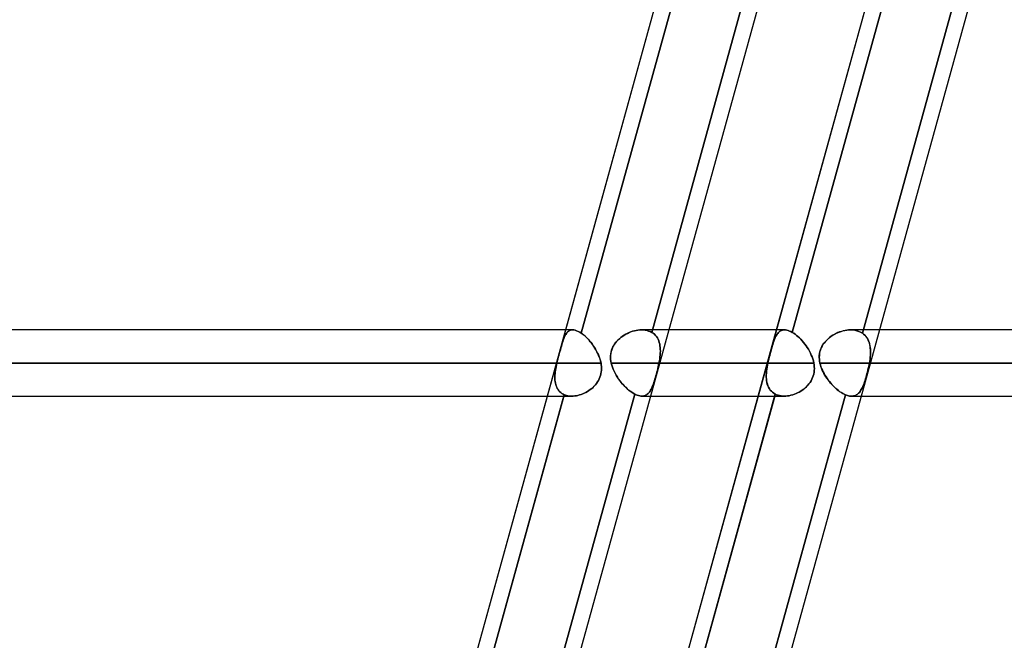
# Model space of a CAD drawing. Header units: millimetres. Extents: x -156 to 156, y -132 to 52.
# Tile 69 of 79: x 64 to 79, y -55 to -45. Entities that reach past the tile are written whole.
import ezdxf

# ---------------------------------------------------------------- set-up
doc = ezdxf.new("R2010")
doc.units = ezdxf.units.MM
doc.layers.add('MAIN-1', color=7, linetype='Continuous')

msp = doc.modelspace()

# ---------------------------------------------------------------- linework, layer by layer
at = {"layer": 'MAIN-1'}
for p, q in [((68.493, -62.701), (75.441, -37.547)), ((71.675, -62.701), (78.623, -37.547)), ((69.843, -63.45), (76.914, -37.85)), ((69.843, -63.45), (76.914, -37.85)), ((73.025, -63.45), (80.096, -37.85)), ((73.025, -63.45), (80.096, -37.85)), ((72.015, -49.95), (75.275, -38.15)), ((72.249, -50), (75.528, -38.128)), ((75.522, -38.15), (72.249, -50)), ((73.313, -49.988), (76.592, -38.119)), ((76.592, -38.119), (73.313, -49.988)), ((75.197, -49.95), (78.457, -38.15)), ((75.434, -49.988), (78.713, -38.119)), ((78.704, -38.15), (75.434, -49.988)), ((76.492, -50), (79.771, -38.128)), ((79.771, -38.128), (76.492, -50)), ((72.119, -49.95), (-72.119, -49.95)), ((72.119, -49.95), (-72.119, -49.95)), ((71.739, -50.95), (72.015, -49.95)), ((71.984, -50.084), (71.976, -50.104)), ((71.982, -50.088), (71.989, -50.069)), ((71.991, -50.065), (71.984, -50.084)), ((71.989, -50.069), (71.997, -50.051)), ((71.999, -50.047), (71.991, -50.065)), ((71.997, -50.051), (72.005, -50.035)), ((72.007, -50.031), (71.999, -50.047)), ((72.005, -50.035), (72.013, -50.02)), ((72.015, -50.017), (72.007, -50.031)), ((72.013, -50.02), (72.022, -50.006)), ((72.024, -50.003), (72.015, -50.017)), ((72.022, -50.006), (72.031, -49.994)), ((72.033, -49.991), (72.024, -50.003)), ((72.031, -49.994), (72.041, -49.983)), ((72.043, -49.981), (72.033, -49.991)), ((72.041, -49.983), (72.052, -49.973)), ((72.054, -49.972), (72.043, -49.981)), ((72.052, -49.973), (72.063, -49.965)), ((72.065, -49.964), (72.054, -49.972)), ((72.063, -49.965), (72.075, -49.959)), ((72.077, -49.958), (72.065, -49.964)), ((72.075, -49.959), (72.088, -49.954)), ((72.089, -49.954), (72.077, -49.958)), ((72.088, -49.954), (72.102, -49.951)), ((72.103, -49.951), (72.089, -49.954)), ((72.102, -49.951), (72.117, -49.95)), ((72.117, -49.95), (72.103, -49.951)), ((72.117, -49.95), (72.136, -49.951)), ((72.136, -49.951), (72.117, -49.95)), ((72.136, -49.951), (72.157, -49.955)), ((72.157, -49.955), (72.136, -49.951)), ((72.157, -49.955), (72.178, -49.962)), ((72.178, -49.962), (72.157, -49.955)), ((72.178, -49.962), (72.201, -49.972)), ((72.201, -49.972), (72.178, -49.962)), ((72.201, -49.972), (72.225, -49.985)), ((72.225, -49.985), (72.201, -49.972)), ((72.225, -49.985), (72.249, -50)), ((72.249, -50), (72.225, -49.985)), ((72.269, -50.014), (72.249, -50)), ((72.249, -50), (72.27, -50.015)), ((72.288, -50.03), (72.269, -50.014)), ((72.27, -50.015), (72.291, -50.032)), ((72.308, -50.047), (72.288, -50.03)), ((72.291, -50.032), (72.311, -50.05)), ((72.328, -50.066), (72.308, -50.047)), ((72.311, -50.05), (72.332, -50.07)), ((72.347, -50.085), (72.328, -50.066)), ((72.332, -50.07), (72.353, -50.091)), ((72.824, -50.083), (72.802, -50.103)), ((72.809, -50.096), (72.83, -50.078)), ((72.846, -50.064), (72.824, -50.083)), ((72.83, -50.078), (72.851, -50.06)), ((72.87, -50.047), (72.846, -50.064)), ((72.851, -50.06), (72.874, -50.044)), ((72.894, -50.031), (72.87, -50.047)), ((72.874, -50.044), (72.897, -50.029)), ((72.919, -50.016), (72.894, -50.031)), ((72.897, -50.029), (72.921, -50.015)), ((72.944, -50.003), (72.919, -50.016)), ((72.921, -50.015), (72.946, -50.002)), ((72.971, -49.991), (72.944, -50.003)), ((72.946, -50.002), (72.972, -49.99)), ((72.997, -49.98), (72.971, -49.991)), ((72.972, -49.99), (72.998, -49.98)), ((73.024, -49.971), (72.997, -49.98)), ((72.998, -49.98), (73.024, -49.971)), ((73.051, -49.964), (73.024, -49.971)), ((73.024, -49.971), (73.051, -49.964)), ((73.078, -49.958), (73.051, -49.964)), ((73.051, -49.964), (73.078, -49.958)), ((73.105, -49.954), (73.078, -49.958)), ((73.078, -49.958), (73.105, -49.954)), ((73.131, -49.951), (73.105, -49.954)), ((73.105, -49.954), (73.131, -49.951)), ((73.157, -49.95), (73.131, -49.951)), ((73.131, -49.951), (73.157, -49.95)), ((73.186, -49.951), (73.157, -49.95)), ((73.157, -49.95), (73.186, -49.951)), ((75.317, -49.95), (73.16, -49.95)), ((73.571, -49.95), (73.16, -49.95)), ((73.214, -49.954), (73.186, -49.951)), ((73.186, -49.951), (73.214, -49.954)), ((73.241, -49.959), (73.214, -49.954)), ((73.214, -49.954), (73.241, -49.959)), ((73.266, -49.967), (73.241, -49.959)), ((73.241, -49.959), (73.266, -49.967)), ((73.29, -49.976), (73.266, -49.967)), ((73.266, -49.967), (73.29, -49.976)), ((73.313, -49.988), (73.29, -49.976)), ((73.29, -49.976), (73.313, -49.988)), ((73.313, -49.988), (73.333, -50.001)), ((73.333, -50.001), (73.313, -49.988)), ((73.333, -50.001), (73.352, -50.016)), ((73.352, -50.016), (73.333, -50.001)), ((73.352, -50.016), (73.369, -50.033)), ((73.369, -50.033), (73.352, -50.016)), ((73.369, -50.033), (73.384, -50.051)), ((73.384, -50.051), (73.369, -50.033)), ((73.384, -50.051), (73.397, -50.071)), ((73.397, -50.071), (73.384, -50.051)), ((73.397, -50.071), (73.408, -50.092)), ((73.408, -50.092), (73.397, -50.071)), ((75.317, -49.95), (73.571, -49.95)), ((74.921, -50.95), (75.197, -49.95)), ((75.17, -50.083), (75.162, -50.103)), ((75.165, -50.096), (75.172, -50.078)), ((75.178, -50.064), (75.17, -50.083)), ((75.172, -50.078), (75.18, -50.06)), ((75.187, -50.047), (75.178, -50.064)), ((75.18, -50.06), (75.188, -50.044)), ((75.195, -50.031), (75.187, -50.047)), ((75.188, -50.044), (75.196, -50.029)), ((75.204, -50.016), (75.195, -50.031)), ((75.196, -50.029), (75.205, -50.015)), ((75.214, -50.003), (75.204, -50.016)), ((75.205, -50.015), (75.215, -50.002)), ((75.224, -49.991), (75.214, -50.003)), ((75.215, -50.002), (75.225, -49.99)), ((75.235, -49.98), (75.224, -49.991)), ((75.225, -49.99), (75.236, -49.98)), ((75.247, -49.971), (75.235, -49.98)), ((75.236, -49.98), (75.247, -49.971)), ((75.247, -49.971), (75.259, -49.964)), ((75.259, -49.964), (75.247, -49.971)), ((75.259, -49.964), (75.272, -49.958)), ((75.272, -49.958), (75.259, -49.964)), ((75.272, -49.958), (75.286, -49.954)), ((75.286, -49.954), (75.272, -49.958)), ((75.286, -49.954), (75.3, -49.951)), ((75.3, -49.951), (75.286, -49.954)), ((75.3, -49.951), (75.315, -49.95)), ((75.315, -49.95), (75.3, -49.951)), ((75.315, -49.95), (75.333, -49.951)), ((75.333, -49.951), (75.315, -49.95)), ((75.333, -49.951), (75.352, -49.954)), ((75.352, -49.954), (75.333, -49.951)), ((75.352, -49.954), (75.372, -49.959)), ((75.371, -49.959), (75.352, -49.954)), ((75.392, -49.967), (75.371, -49.959)), ((75.372, -49.959), (75.392, -49.967)), ((75.392, -49.967), (75.413, -49.976)), ((75.413, -49.976), (75.392, -49.967)), ((75.413, -49.976), (75.434, -49.988)), ((75.434, -49.988), (75.413, -49.976)), ((75.456, -50.001), (75.434, -49.988)), ((75.434, -49.988), (75.456, -50.001)), ((75.477, -50.016), (75.456, -50.001)), ((75.456, -50.001), (75.477, -50.016)), ((75.499, -50.033), (75.477, -50.016)), ((75.477, -50.016), (75.499, -50.033)), ((75.52, -50.051), (75.499, -50.033)), ((75.499, -50.033), (75.52, -50.051)), ((75.541, -50.071), (75.52, -50.051)), ((75.52, -50.051), (75.541, -50.071)), ((75.563, -50.092), (75.541, -50.071)), ((75.541, -50.071), (75.563, -50.092)), ((75.974, -50.084), (75.953, -50.104)), ((75.969, -50.088), (75.991, -50.069)), ((75.996, -50.065), (75.974, -50.084)), ((75.991, -50.069), (76.014, -50.051)), ((76.02, -50.047), (75.996, -50.065)), ((76.014, -50.051), (76.038, -50.035)), ((76.044, -50.031), (76.02, -50.047)), ((76.038, -50.035), (76.063, -50.02)), ((76.069, -50.017), (76.044, -50.031)), ((76.063, -50.02), (76.089, -50.006)), ((76.095, -50.003), (76.069, -50.017)), ((76.089, -50.006), (76.115, -49.994)), ((76.121, -49.991), (76.095, -50.003)), ((76.115, -49.994), (76.143, -49.983)), ((76.148, -49.981), (76.121, -49.991)), ((76.143, -49.983), (76.17, -49.973)), ((76.175, -49.972), (76.148, -49.981)), ((76.17, -49.973), (76.198, -49.965)), ((76.203, -49.964), (76.175, -49.972)), ((76.198, -49.965), (76.227, -49.959)), ((76.23, -49.958), (76.203, -49.964)), ((76.227, -49.959), (76.255, -49.954)), ((76.257, -49.954), (76.23, -49.958)), ((76.255, -49.954), (76.283, -49.951)), ((76.284, -49.951), (76.257, -49.954)), ((76.283, -49.951), (76.311, -49.95)), ((76.311, -49.95), (76.284, -49.951)), ((76.344, -49.951), (76.311, -49.95)), ((76.311, -49.95), (76.344, -49.951)), ((104.882, -49.95), (76.314, -49.95)), ((76.753, -49.95), (76.314, -49.95)), ((76.377, -49.955), (76.344, -49.951)), ((76.344, -49.951), (76.377, -49.955)), ((76.408, -49.962), (76.377, -49.955)), ((76.377, -49.955), (76.408, -49.962)), ((76.438, -49.972), (76.408, -49.962)), ((76.408, -49.962), (76.438, -49.972)), ((76.466, -49.985), (76.438, -49.972)), ((76.438, -49.972), (76.466, -49.985)), ((76.492, -50), (76.466, -49.985)), ((76.466, -49.985), (76.492, -50)), ((76.492, -50), (76.511, -50.015)), ((76.51, -50.014), (76.492, -50)), ((76.528, -50.03), (76.51, -50.014)), ((76.511, -50.015), (76.529, -50.032)), ((76.543, -50.047), (76.528, -50.03)), ((76.529, -50.032), (76.545, -50.05)), ((76.557, -50.066), (76.543, -50.047)), ((76.545, -50.05), (76.56, -50.07)), ((76.569, -50.085), (76.557, -50.066)), ((76.56, -50.07), (76.572, -50.091)), ((105, -49.95), (76.753, -49.95)), ((71.932, -50.252), (71.939, -50.226)), ((71.94, -50.223), (71.933, -50.25)), ((71.939, -50.226), (71.947, -50.2)), ((71.948, -50.197), (71.94, -50.223)), ((71.947, -50.2), (71.954, -50.175)), ((71.955, -50.172), (71.948, -50.197)), ((71.954, -50.175), (71.961, -50.152)), ((71.962, -50.148), (71.955, -50.172)), ((71.961, -50.152), (71.968, -50.129)), ((71.969, -50.125), (71.962, -50.148)), ((71.968, -50.129), (71.975, -50.108)), ((71.976, -50.104), (71.969, -50.125)), ((71.975, -50.108), (71.982, -50.088)), ((72.366, -50.106), (72.347, -50.085)), ((72.353, -50.091), (72.373, -50.114)), ((72.385, -50.129), (72.366, -50.106)), ((72.373, -50.114), (72.393, -50.137)), ((72.404, -50.152), (72.385, -50.129)), ((72.393, -50.137), (72.412, -50.162)), ((72.422, -50.176), (72.404, -50.152)), ((72.412, -50.162), (72.43, -50.188)), ((72.439, -50.2), (72.422, -50.176)), ((72.43, -50.188), (72.448, -50.215)), ((72.455, -50.226), (72.439, -50.2)), ((72.448, -50.215), (72.465, -50.242)), ((72.471, -50.252), (72.455, -50.226)), ((72.706, -50.258), (72.715, -50.232)), ((72.72, -50.222), (72.709, -50.249)), ((72.715, -50.232), (72.726, -50.207)), ((72.732, -50.196), (72.72, -50.222)), ((72.726, -50.207), (72.74, -50.183)), ((72.747, -50.171), (72.732, -50.196)), ((72.74, -50.183), (72.755, -50.16)), ((72.764, -50.147), (72.747, -50.171)), ((72.755, -50.16), (72.771, -50.137)), ((72.782, -50.124), (72.764, -50.147)), ((72.771, -50.137), (72.79, -50.116)), ((72.802, -50.103), (72.782, -50.124)), ((72.79, -50.116), (72.809, -50.096)), ((73.408, -50.092), (73.418, -50.115)), ((73.418, -50.115), (73.408, -50.092)), ((73.418, -50.115), (73.426, -50.139)), ((73.426, -50.139), (73.418, -50.115)), ((73.426, -50.139), (73.433, -50.163)), ((73.433, -50.163), (73.426, -50.139)), ((73.433, -50.163), (73.437, -50.189)), ((73.437, -50.189), (73.433, -50.163)), ((73.437, -50.189), (73.44, -50.216)), ((73.44, -50.216), (73.437, -50.189)), ((73.44, -50.216), (73.442, -50.243)), ((73.442, -50.243), (73.44, -50.216)), ((75.114, -50.258), (75.121, -50.232)), ((75.124, -50.222), (75.117, -50.249)), ((75.121, -50.232), (75.128, -50.207)), ((75.132, -50.196), (75.124, -50.222)), ((75.128, -50.207), (75.136, -50.183)), ((75.139, -50.171), (75.132, -50.196)), ((75.136, -50.183), (75.143, -50.159)), ((75.147, -50.147), (75.139, -50.171)), ((75.143, -50.159), (75.15, -50.137)), ((75.155, -50.124), (75.147, -50.147)), ((75.15, -50.137), (75.157, -50.116)), ((75.162, -50.103), (75.155, -50.124)), ((75.157, -50.116), (75.165, -50.096)), ((75.583, -50.115), (75.563, -50.092)), ((75.563, -50.092), (75.583, -50.115)), ((75.604, -50.139), (75.583, -50.115)), ((75.583, -50.115), (75.604, -50.139)), ((75.623, -50.163), (75.604, -50.139)), ((75.604, -50.139), (75.623, -50.163)), ((75.642, -50.189), (75.623, -50.163)), ((75.623, -50.163), (75.642, -50.189)), ((75.66, -50.216), (75.642, -50.189)), ((75.642, -50.189), (75.66, -50.216)), ((75.677, -50.243), (75.66, -50.216)), ((75.66, -50.216), (75.677, -50.243)), ((75.859, -50.252), (75.869, -50.226)), ((75.87, -50.223), (75.86, -50.25)), ((75.869, -50.226), (75.881, -50.2)), ((75.883, -50.197), (75.87, -50.223)), ((75.881, -50.2), (75.895, -50.175)), ((75.897, -50.172), (75.883, -50.197)), ((75.895, -50.175), (75.911, -50.152)), ((75.914, -50.148), (75.897, -50.172)), ((75.911, -50.152), (75.929, -50.129)), ((75.933, -50.125), (75.914, -50.148)), ((75.929, -50.129), (75.949, -50.108)), ((75.953, -50.104), (75.933, -50.125)), ((75.949, -50.108), (75.969, -50.088)), ((76.58, -50.106), (76.569, -50.085)), ((76.572, -50.091), (76.583, -50.114)), ((76.589, -50.129), (76.58, -50.106)), ((76.583, -50.114), (76.593, -50.137)), ((76.597, -50.152), (76.589, -50.129)), ((76.593, -50.137), (76.6, -50.162)), ((76.603, -50.176), (76.597, -50.152)), ((76.6, -50.162), (76.606, -50.188)), ((76.608, -50.2), (76.603, -50.176)), ((76.606, -50.188), (76.61, -50.215)), ((76.611, -50.226), (76.608, -50.2)), ((76.61, -50.215), (76.613, -50.242)), ((76.613, -50.252), (76.611, -50.226)), ((71.902, -50.363), (71.894, -50.392)), ((71.894, -50.393), (71.902, -50.365)), ((71.91, -50.334), (71.902, -50.363)), ((71.902, -50.365), (71.909, -50.336)), ((71.909, -50.336), (71.917, -50.308)), ((71.917, -50.306), (71.91, -50.334)), ((71.925, -50.277), (71.917, -50.306)), ((71.917, -50.308), (71.924, -50.28)), ((71.924, -50.28), (71.932, -50.252)), ((71.933, -50.25), (71.925, -50.277)), ((72.465, -50.242), (72.481, -50.27)), ((72.485, -50.279), (72.471, -50.252)), ((72.481, -50.27), (72.495, -50.299)), ((72.499, -50.306), (72.485, -50.279)), ((72.495, -50.299), (72.509, -50.328)), ((72.511, -50.334), (72.499, -50.306)), ((72.509, -50.328), (72.521, -50.358)), ((72.522, -50.363), (72.511, -50.334)), ((72.521, -50.358), (72.531, -50.388)), ((72.532, -50.392), (72.522, -50.363)), ((72.691, -50.34), (72.694, -50.312)), ((72.692, -50.334), (72.691, -50.363)), ((72.691, -50.367), (72.691, -50.34)), ((72.691, -50.363), (72.692, -50.392)), ((72.692, -50.395), (72.691, -50.367)), ((72.695, -50.305), (72.692, -50.334)), ((72.694, -50.312), (72.699, -50.285)), ((72.701, -50.276), (72.695, -50.305)), ((72.699, -50.285), (72.706, -50.258)), ((72.709, -50.249), (72.701, -50.276)), ((73.437, -50.358), (73.433, -50.389)), ((73.433, -50.389), (73.437, -50.358)), ((73.44, -50.329), (73.437, -50.358)), ((73.437, -50.358), (73.44, -50.329)), ((73.44, -50.329), (73.442, -50.299)), ((73.442, -50.3), (73.44, -50.329)), ((73.442, -50.243), (73.443, -50.271)), ((73.443, -50.271), (73.442, -50.243)), ((73.443, -50.271), (73.442, -50.3)), ((73.442, -50.299), (73.443, -50.271)), ((75.078, -50.395), (75.085, -50.367)), ((75.086, -50.363), (75.079, -50.392)), ((75.085, -50.367), (75.092, -50.34)), ((75.093, -50.334), (75.086, -50.363)), ((75.092, -50.34), (75.099, -50.312)), ((75.101, -50.305), (75.093, -50.334)), ((75.099, -50.312), (75.107, -50.285)), ((75.109, -50.276), (75.101, -50.305)), ((75.107, -50.285), (75.114, -50.258)), ((75.117, -50.249), (75.109, -50.276)), ((75.693, -50.271), (75.677, -50.243)), ((75.677, -50.243), (75.693, -50.271)), ((75.708, -50.299), (75.693, -50.271)), ((75.693, -50.271), (75.708, -50.3)), ((75.721, -50.329), (75.708, -50.299)), ((75.708, -50.3), (75.721, -50.329)), ((75.733, -50.358), (75.721, -50.329)), ((75.721, -50.329), (75.733, -50.358)), ((75.744, -50.389), (75.733, -50.358)), ((75.733, -50.358), (75.744, -50.389)), ((75.842, -50.336), (75.845, -50.308)), ((75.843, -50.334), (75.842, -50.363)), ((75.842, -50.365), (75.842, -50.336)), ((75.842, -50.363), (75.843, -50.392)), ((75.843, -50.393), (75.842, -50.365)), ((75.846, -50.306), (75.843, -50.334)), ((75.845, -50.308), (75.851, -50.28)), ((75.852, -50.277), (75.846, -50.306)), ((75.851, -50.28), (75.859, -50.252)), ((75.86, -50.25), (75.852, -50.277)), ((76.611, -50.358), (76.607, -50.388)), ((76.607, -50.392), (76.61, -50.363)), ((76.61, -50.363), (76.613, -50.334)), ((76.613, -50.328), (76.611, -50.358)), ((76.613, -50.242), (76.614, -50.27)), ((76.614, -50.279), (76.613, -50.252)), ((76.614, -50.299), (76.613, -50.328)), ((76.613, -50.334), (76.614, -50.306)), ((76.614, -50.27), (76.614, -50.299)), ((76.614, -50.306), (76.614, -50.279)), ((-72.547, -50.45), (72.547, -50.45)), ((72.547, -50.45), (-72.547, -50.45)), ((71.88, -50.45), (-71.88, -50.45)), ((-71.88, -50.45), (71.88, -50.45)), ((71.86, -50.556), (71.864, -50.529)), ((71.868, -50.505), (71.863, -50.532)), ((71.864, -50.529), (71.869, -50.503)), ((71.874, -50.478), (71.868, -50.505)), ((71.869, -50.503), (71.874, -50.477)), ((71.874, -50.477), (71.88, -50.45)), ((71.88, -50.45), (71.874, -50.478)), ((71.887, -50.421), (71.88, -50.45)), ((71.88, -50.45), (71.887, -50.422)), ((71.894, -50.392), (71.887, -50.421)), ((71.887, -50.422), (71.894, -50.393)), ((72.531, -50.388), (72.54, -50.419)), ((72.54, -50.421), (72.532, -50.392)), ((72.54, -50.419), (72.547, -50.45)), ((72.547, -50.45), (72.54, -50.421)), ((72.547, -50.45), (72.551, -50.477)), ((72.551, -50.477), (72.547, -50.45)), ((72.551, -50.477), (72.553, -50.504)), ((72.553, -50.504), (72.551, -50.477)), ((72.553, -50.504), (72.554, -50.531)), ((72.554, -50.532), (72.553, -50.504)), ((72.692, -50.392), (72.695, -50.421)), ((72.696, -50.422), (72.692, -50.395)), ((72.695, -50.421), (72.701, -50.45)), ((72.701, -50.45), (72.696, -50.422)), ((72.701, -50.45), (72.709, -50.482)), ((75.066, -50.45), (72.701, -50.45)), ((72.701, -50.45), (75.066, -50.45)), ((72.709, -50.481), (72.701, -50.45)), ((72.718, -50.511), (72.709, -50.481)), ((72.709, -50.482), (72.719, -50.513)), ((72.73, -50.542), (72.718, -50.511)), ((72.719, -50.513), (72.731, -50.544)), ((73.403, -50.534), (73.41, -50.506)), ((73.41, -50.506), (73.404, -50.534)), ((73.41, -50.506), (73.416, -50.478)), ((73.416, -50.478), (73.41, -50.506)), ((73.416, -50.478), (73.422, -50.45)), ((73.422, -50.45), (73.416, -50.478)), ((73.428, -50.419), (73.422, -50.45)), ((73.422, -50.45), (73.428, -50.419)), ((73.422, -50.45), (73.433, -50.45)), ((75.759, -50.45), (73.422, -50.45)), ((73.433, -50.389), (73.428, -50.419)), ((73.428, -50.419), (73.433, -50.389)), ((73.433, -50.45), (75.759, -50.45)), ((75.049, -50.542), (75.054, -50.511)), ((75.054, -50.513), (75.049, -50.544)), ((75.054, -50.511), (75.059, -50.481)), ((75.059, -50.482), (75.054, -50.513)), ((75.059, -50.481), (75.066, -50.45)), ((75.066, -50.45), (75.059, -50.482)), ((75.072, -50.421), (75.066, -50.45)), ((75.066, -50.45), (75.072, -50.422)), ((75.079, -50.392), (75.072, -50.421)), ((75.072, -50.422), (75.078, -50.395)), ((75.752, -50.419), (75.744, -50.389)), ((75.744, -50.389), (75.752, -50.419)), ((75.759, -50.45), (75.752, -50.419)), ((75.752, -50.419), (75.759, -50.45)), ((75.759, -50.45), (75.764, -50.478)), ((75.764, -50.478), (75.759, -50.45)), ((75.764, -50.478), (75.766, -50.506)), ((75.766, -50.506), (75.764, -50.478)), ((75.766, -50.506), (75.767, -50.534)), ((75.767, -50.534), (75.766, -50.506)), ((75.843, -50.392), (75.846, -50.421)), ((75.846, -50.422), (75.843, -50.393)), ((75.846, -50.421), (75.852, -50.45)), ((75.852, -50.45), (75.846, -50.422)), ((75.852, -50.45), (75.859, -50.478)), ((104.5, -50.45), (75.852, -50.45)), ((75.852, -50.45), (104.5, -50.45)), ((75.858, -50.477), (75.852, -50.45)), ((75.866, -50.503), (75.858, -50.477)), ((75.859, -50.478), (75.867, -50.505)), ((75.876, -50.529), (75.866, -50.503)), ((75.867, -50.505), (75.877, -50.532)), ((75.887, -50.556), (75.876, -50.529)), ((76.581, -50.532), (76.587, -50.504)), ((76.587, -50.504), (76.581, -50.531)), ((76.587, -50.504), (76.593, -50.477)), ((76.593, -50.477), (76.587, -50.504)), ((76.593, -50.477), (76.598, -50.45)), ((76.598, -50.45), (76.593, -50.477)), ((76.603, -50.419), (76.598, -50.45)), ((76.598, -50.45), (76.603, -50.421)), ((76.598, -50.45), (76.615, -50.45)), ((105.5, -50.45), (76.598, -50.45)), ((76.607, -50.388), (76.603, -50.419)), ((76.603, -50.421), (76.607, -50.392)), ((76.615, -50.45), (105.5, -50.45)), ((71.85, -50.658), (71.851, -50.633)), ((71.851, -50.636), (71.85, -50.66)), ((71.851, -50.682), (71.85, -50.658)), ((71.85, -50.66), (71.851, -50.685)), ((71.851, -50.633), (71.853, -50.607)), ((71.853, -50.61), (71.851, -50.636)), ((71.853, -50.607), (71.856, -50.582)), ((71.856, -50.585), (71.853, -50.61)), ((71.856, -50.582), (71.86, -50.556)), ((71.859, -50.558), (71.856, -50.585)), ((71.863, -50.532), (71.859, -50.558)), ((72.52, -50.688), (72.531, -50.664)), ((72.531, -50.663), (72.521, -50.688)), ((72.539, -50.638), (72.531, -50.663)), ((72.531, -50.664), (72.539, -50.639)), ((72.546, -50.612), (72.539, -50.638)), ((72.539, -50.639), (72.546, -50.612)), ((72.551, -50.585), (72.546, -50.612)), ((72.546, -50.612), (72.551, -50.586)), ((72.554, -50.558), (72.551, -50.585)), ((72.551, -50.586), (72.553, -50.559)), ((72.553, -50.559), (72.554, -50.532)), ((72.554, -50.531), (72.554, -50.558)), ((72.743, -50.572), (72.73, -50.542)), ((72.731, -50.544), (72.745, -50.575)), ((72.758, -50.602), (72.743, -50.572)), ((72.745, -50.575), (72.76, -50.605)), ((72.775, -50.632), (72.758, -50.602)), ((72.76, -50.605), (72.776, -50.634)), ((72.792, -50.66), (72.775, -50.632)), ((72.776, -50.634), (72.794, -50.663)), ((72.811, -50.689), (72.792, -50.66)), ((72.794, -50.663), (72.813, -50.691)), ((73.36, -50.695), (73.367, -50.67)), ((73.367, -50.67), (73.36, -50.695)), ((73.375, -50.643), (73.367, -50.67)), ((73.367, -50.67), (73.375, -50.644)), ((73.375, -50.644), (73.382, -50.617)), ((73.382, -50.617), (73.375, -50.643)), ((73.39, -50.589), (73.382, -50.617)), ((73.382, -50.617), (73.389, -50.59)), ((73.389, -50.59), (73.397, -50.562)), ((73.397, -50.562), (73.39, -50.589)), ((73.397, -50.562), (73.403, -50.534)), ((73.404, -50.534), (73.397, -50.562)), ((75.042, -50.632), (75.043, -50.602)), ((75.043, -50.605), (75.042, -50.634)), ((75.042, -50.66), (75.042, -50.632)), ((75.042, -50.634), (75.042, -50.663)), ((75.043, -50.689), (75.042, -50.66)), ((75.042, -50.663), (75.043, -50.691)), ((75.043, -50.602), (75.046, -50.572)), ((75.045, -50.575), (75.043, -50.605)), ((75.049, -50.544), (75.045, -50.575)), ((75.046, -50.572), (75.049, -50.542)), ((75.741, -50.67), (75.73, -50.695)), ((75.73, -50.695), (75.741, -50.67)), ((75.751, -50.643), (75.741, -50.67)), ((75.741, -50.67), (75.75, -50.644)), ((75.75, -50.644), (75.758, -50.617)), ((75.758, -50.617), (75.751, -50.643)), ((75.763, -50.589), (75.758, -50.617)), ((75.758, -50.617), (75.763, -50.59)), ((75.766, -50.562), (75.763, -50.589)), ((75.763, -50.59), (75.766, -50.562)), ((75.767, -50.534), (75.766, -50.562)), ((75.766, -50.562), (75.767, -50.534)), ((75.877, -50.532), (75.888, -50.558)), ((75.899, -50.582), (75.887, -50.556)), ((75.888, -50.558), (75.901, -50.585)), ((75.912, -50.607), (75.899, -50.582)), ((75.901, -50.585), (75.914, -50.61)), ((75.927, -50.633), (75.912, -50.607)), ((75.914, -50.61), (75.928, -50.636)), ((75.942, -50.658), (75.927, -50.633)), ((75.928, -50.636), (75.944, -50.66)), ((75.959, -50.682), (75.942, -50.658)), ((75.944, -50.66), (75.96, -50.685)), ((76.547, -50.663), (76.54, -50.688)), ((76.54, -50.688), (76.547, -50.664)), ((76.554, -50.638), (76.547, -50.663)), ((76.547, -50.664), (76.554, -50.639)), ((76.554, -50.639), (76.561, -50.612)), ((76.561, -50.612), (76.554, -50.638)), ((76.568, -50.585), (76.561, -50.612)), ((76.561, -50.612), (76.568, -50.586)), ((76.575, -50.558), (76.568, -50.585)), ((76.568, -50.586), (76.575, -50.559)), ((76.581, -50.531), (76.575, -50.558)), ((76.575, -50.559), (76.581, -50.532)), ((71.852, -50.706), (71.851, -50.682)), ((71.851, -50.685), (71.852, -50.708)), ((71.854, -50.729), (71.852, -50.706)), ((71.852, -50.708), (71.855, -50.731)), ((71.858, -50.752), (71.854, -50.729)), ((71.855, -50.731), (71.858, -50.754)), ((71.863, -50.773), (71.858, -50.752)), ((71.858, -50.754), (71.864, -50.775)), ((71.87, -50.794), (71.863, -50.773)), ((71.864, -50.775), (71.87, -50.796)), ((71.878, -50.814), (71.87, -50.794)), ((71.87, -50.796), (71.878, -50.815)), ((71.887, -50.833), (71.878, -50.814)), ((71.878, -50.815), (71.887, -50.834)), ((72.426, -50.816), (72.406, -50.834)), ((72.406, -50.834), (72.426, -50.817)), ((72.445, -50.798), (72.426, -50.816)), ((72.426, -50.817), (72.445, -50.798)), ((72.463, -50.778), (72.445, -50.798)), ((72.445, -50.798), (72.463, -50.778)), ((72.479, -50.757), (72.463, -50.778)), ((72.463, -50.778), (72.479, -50.757)), ((72.495, -50.735), (72.479, -50.757)), ((72.479, -50.757), (72.494, -50.735)), ((72.494, -50.735), (72.508, -50.712)), ((72.508, -50.712), (72.495, -50.735)), ((72.521, -50.688), (72.508, -50.712)), ((72.508, -50.712), (72.52, -50.688)), ((72.831, -50.716), (72.811, -50.689)), ((72.813, -50.691), (72.832, -50.718)), ((72.852, -50.742), (72.831, -50.716)), ((72.832, -50.718), (72.853, -50.744)), ((72.873, -50.768), (72.852, -50.742)), ((72.853, -50.744), (72.874, -50.769)), ((72.895, -50.792), (72.873, -50.768)), ((72.874, -50.769), (72.896, -50.793)), ((72.918, -50.815), (72.895, -50.792)), ((72.896, -50.793), (72.919, -50.816)), ((72.941, -50.837), (72.918, -50.815)), ((72.919, -50.816), (72.942, -50.838)), ((73.305, -50.843), (73.313, -50.825)), ((73.313, -50.825), (73.305, -50.843)), ((73.321, -50.806), (73.313, -50.825)), ((73.313, -50.825), (73.321, -50.807)), ((73.321, -50.807), (73.329, -50.786)), ((73.329, -50.786), (73.321, -50.806)), ((73.329, -50.786), (73.337, -50.765)), ((73.337, -50.765), (73.329, -50.786)), ((73.337, -50.765), (73.345, -50.743)), ((73.345, -50.743), (73.337, -50.765)), ((73.345, -50.743), (73.352, -50.719)), ((73.352, -50.719), (73.345, -50.743)), ((73.352, -50.719), (73.36, -50.695)), ((73.36, -50.695), (73.352, -50.719)), ((75.046, -50.716), (75.043, -50.689)), ((75.043, -50.691), (75.046, -50.718)), ((75.051, -50.742), (75.046, -50.716)), ((75.046, -50.718), (75.051, -50.744)), ((75.057, -50.768), (75.051, -50.742)), ((75.051, -50.744), (75.058, -50.769)), ((75.066, -50.792), (75.057, -50.768)), ((75.058, -50.769), (75.066, -50.793)), ((75.076, -50.815), (75.066, -50.792)), ((75.066, -50.793), (75.076, -50.816)), ((75.088, -50.837), (75.076, -50.815)), ((75.076, -50.816), (75.088, -50.838)), ((75.629, -50.825), (75.607, -50.843)), ((75.607, -50.843), (75.628, -50.825)), ((75.628, -50.825), (75.649, -50.807)), ((75.649, -50.806), (75.629, -50.825)), ((75.668, -50.786), (75.649, -50.806)), ((75.649, -50.807), (75.668, -50.786)), ((75.686, -50.765), (75.668, -50.786)), ((75.668, -50.786), (75.686, -50.765)), ((75.702, -50.743), (75.686, -50.765)), ((75.686, -50.765), (75.702, -50.743)), ((75.717, -50.719), (75.702, -50.743)), ((75.702, -50.743), (75.717, -50.719)), ((75.73, -50.695), (75.717, -50.719)), ((75.717, -50.719), (75.73, -50.695)), ((75.976, -50.706), (75.959, -50.682)), ((75.96, -50.685), (75.977, -50.708)), ((75.994, -50.729), (75.976, -50.706)), ((75.977, -50.708), (75.995, -50.731)), ((76.012, -50.752), (75.994, -50.729)), ((75.995, -50.731), (76.014, -50.754)), ((76.031, -50.773), (76.012, -50.752)), ((76.014, -50.754), (76.033, -50.775)), ((76.051, -50.794), (76.031, -50.773)), ((76.033, -50.775), (76.052, -50.796)), ((76.071, -50.814), (76.051, -50.794)), ((76.052, -50.796), (76.072, -50.815)), ((76.091, -50.833), (76.071, -50.814)), ((76.072, -50.815), (76.093, -50.834)), ((76.492, -50.816), (76.484, -50.834)), ((76.484, -50.834), (76.492, -50.817)), ((76.492, -50.817), (76.501, -50.798)), ((76.501, -50.798), (76.492, -50.816)), ((76.501, -50.798), (76.509, -50.778)), ((76.509, -50.778), (76.501, -50.798)), ((76.509, -50.778), (76.517, -50.757)), ((76.517, -50.757), (76.509, -50.778)), ((76.517, -50.757), (76.524, -50.735)), ((76.525, -50.735), (76.517, -50.757)), ((76.524, -50.735), (76.532, -50.712)), ((76.532, -50.712), (76.525, -50.735)), ((76.532, -50.712), (76.54, -50.688)), ((76.54, -50.688), (76.532, -50.712)), ((-72.104, -50.95), (72.104, -50.95)), ((-72.104, -50.95), (72.104, -50.95)), ((68.493, -62.701), (71.739, -50.95)), ((68.713, -62.801), (71.993, -50.929)), ((71.987, -50.95), (68.713, -62.801)), ((69.778, -62.788), (73.056, -50.919)), ((73.056, -50.919), (69.778, -62.788)), ((71.675, -62.701), (74.921, -50.95)), ((71.898, -50.851), (71.887, -50.833)), ((71.887, -50.834), (71.898, -50.852)), ((71.91, -50.867), (71.898, -50.851)), ((71.898, -50.852), (71.91, -50.868)), ((71.899, -62.788), (75.177, -50.919)), ((75.169, -50.95), (71.899, -62.788)), ((71.924, -50.883), (71.91, -50.867)), ((71.91, -50.868), (71.924, -50.883)), ((71.939, -50.896), (71.924, -50.883)), ((71.924, -50.883), (71.939, -50.897)), ((71.956, -50.909), (71.939, -50.896)), ((71.939, -50.897), (71.956, -50.909)), ((71.974, -50.92), (71.956, -50.909)), ((71.956, -50.909), (71.974, -50.92)), ((71.993, -50.929), (71.974, -50.92)), ((71.974, -50.92), (71.993, -50.929)), ((71.993, -50.929), (71.987, -50.95)), ((72.01, -50.935), (71.993, -50.929)), ((71.993, -50.929), (72.01, -50.935)), ((72.027, -50.941), (72.01, -50.935)), ((72.01, -50.935), (72.028, -50.941)), ((72.046, -50.945), (72.027, -50.941)), ((72.028, -50.941), (72.046, -50.945)), ((72.065, -50.948), (72.046, -50.945)), ((72.046, -50.945), (72.065, -50.948)), ((72.085, -50.949), (72.065, -50.948)), ((72.065, -50.948), (72.085, -50.949)), ((72.105, -50.95), (72.085, -50.949)), ((72.085, -50.949), (72.105, -50.95)), ((72.128, -50.949), (72.105, -50.95)), ((72.105, -50.95), (72.128, -50.949)), ((72.152, -50.947), (72.128, -50.949)), ((72.128, -50.949), (72.152, -50.947)), ((72.175, -50.943), (72.152, -50.947)), ((72.152, -50.947), (72.175, -50.943)), ((72.199, -50.938), (72.175, -50.943)), ((72.175, -50.943), (72.199, -50.938)), ((72.223, -50.932), (72.199, -50.938)), ((72.199, -50.938), (72.224, -50.932)), ((72.247, -50.924), (72.223, -50.932)), ((72.224, -50.932), (72.247, -50.924)), ((72.271, -50.915), (72.247, -50.924)), ((72.247, -50.924), (72.271, -50.915)), ((72.295, -50.904), (72.271, -50.915)), ((72.271, -50.915), (72.295, -50.904)), ((72.318, -50.893), (72.295, -50.904)), ((72.295, -50.904), (72.318, -50.893)), ((72.341, -50.88), (72.318, -50.893)), ((72.318, -50.893), (72.341, -50.88)), ((72.363, -50.866), (72.341, -50.88)), ((72.341, -50.88), (72.363, -50.866)), ((72.385, -50.85), (72.363, -50.866)), ((72.363, -50.866), (72.385, -50.851)), ((72.406, -50.834), (72.385, -50.85)), ((72.385, -50.851), (72.406, -50.834)), ((72.964, -50.857), (72.941, -50.837)), ((72.942, -50.838), (72.965, -50.857)), ((72.956, -62.801), (76.235, -50.929)), ((76.235, -50.929), (72.956, -62.801)), ((72.987, -50.875), (72.964, -50.857)), ((72.965, -50.857), (72.988, -50.876)), ((73.01, -50.892), (72.987, -50.875)), ((72.988, -50.876), (73.011, -50.892)), ((73.033, -50.907), (73.01, -50.892)), ((73.011, -50.892), (73.034, -50.907)), ((73.056, -50.919), (73.033, -50.907)), ((73.034, -50.907), (73.056, -50.919)), ((73.056, -50.919), (73.075, -50.929)), ((73.075, -50.929), (73.056, -50.919)), ((73.075, -50.929), (73.094, -50.936)), ((73.094, -50.936), (73.075, -50.929)), ((73.094, -50.936), (73.113, -50.942)), ((73.113, -50.942), (73.094, -50.936)), ((73.113, -50.942), (73.131, -50.947)), ((73.131, -50.947), (73.113, -50.942)), ((73.131, -50.947), (73.148, -50.949)), ((73.148, -50.949), (73.131, -50.947)), ((73.148, -50.949), (73.165, -50.95)), ((73.165, -50.95), (73.148, -50.949)), ((73.164, -50.95), (73.295, -50.95)), ((73.164, -50.95), (75.313, -50.95)), ((73.165, -50.95), (73.18, -50.949)), ((73.18, -50.949), (73.165, -50.95)), ((73.18, -50.949), (73.194, -50.947)), ((73.194, -50.947), (73.18, -50.949)), ((73.194, -50.947), (73.208, -50.943)), ((73.208, -50.943), (73.194, -50.947)), ((73.208, -50.943), (73.221, -50.937)), ((73.221, -50.937), (73.208, -50.943)), ((73.221, -50.937), (73.234, -50.93)), ((73.234, -50.93), (73.221, -50.937)), ((73.234, -50.93), (73.245, -50.922)), ((73.245, -50.922), (73.234, -50.93)), ((73.245, -50.922), (73.257, -50.912)), ((73.257, -50.912), (73.245, -50.922)), ((73.257, -50.912), (73.267, -50.901)), ((73.267, -50.901), (73.257, -50.912)), ((73.267, -50.901), (73.277, -50.888)), ((73.277, -50.888), (73.267, -50.901)), ((73.287, -50.874), (73.277, -50.888)), ((73.277, -50.888), (73.287, -50.875)), ((73.287, -50.875), (73.296, -50.859)), ((73.296, -50.859), (73.287, -50.874)), ((73.295, -50.95), (75.313, -50.95)), ((73.296, -50.859), (73.305, -50.843)), ((73.305, -50.843), (73.296, -50.859)), ((75.102, -50.857), (75.088, -50.837)), ((75.088, -50.838), (75.102, -50.857)), ((75.118, -50.875), (75.102, -50.857)), ((75.102, -50.857), (75.118, -50.876)), ((75.136, -50.892), (75.118, -50.875)), ((75.118, -50.876), (75.136, -50.892)), ((75.156, -50.907), (75.136, -50.892)), ((75.136, -50.892), (75.156, -50.907)), ((75.177, -50.919), (75.156, -50.907)), ((75.156, -50.907), (75.177, -50.919)), ((75.177, -50.919), (75.169, -50.95)), ((75.198, -50.929), (75.177, -50.919)), ((75.177, -50.919), (75.198, -50.929)), ((75.219, -50.936), (75.198, -50.929)), ((75.198, -50.929), (75.219, -50.936)), ((75.242, -50.942), (75.219, -50.936)), ((75.219, -50.936), (75.242, -50.942)), ((75.265, -50.947), (75.242, -50.942)), ((75.242, -50.942), (75.265, -50.947)), ((75.29, -50.949), (75.265, -50.947)), ((75.265, -50.947), (75.29, -50.949)), ((75.315, -50.95), (75.29, -50.949)), ((75.29, -50.949), (75.315, -50.95)), ((75.339, -50.949), (75.315, -50.95)), ((75.315, -50.95), (75.339, -50.949)), ((75.364, -50.947), (75.339, -50.949)), ((75.339, -50.949), (75.364, -50.947)), ((75.389, -50.943), (75.364, -50.947)), ((75.364, -50.947), (75.389, -50.943)), ((75.414, -50.937), (75.389, -50.943)), ((75.389, -50.943), (75.414, -50.937)), ((75.44, -50.93), (75.414, -50.937)), ((75.414, -50.937), (75.44, -50.93)), ((75.465, -50.922), (75.44, -50.93)), ((75.44, -50.93), (75.465, -50.922)), ((75.49, -50.912), (75.465, -50.922)), ((75.465, -50.922), (75.49, -50.912)), ((75.514, -50.901), (75.49, -50.912)), ((75.49, -50.912), (75.514, -50.901)), ((75.539, -50.888), (75.514, -50.901)), ((75.514, -50.901), (75.538, -50.888)), ((75.538, -50.888), (75.562, -50.875)), ((75.562, -50.874), (75.539, -50.888)), ((75.585, -50.859), (75.562, -50.874)), ((75.562, -50.875), (75.585, -50.859)), ((75.607, -50.843), (75.585, -50.859)), ((75.585, -50.859), (75.607, -50.843)), ((76.112, -50.851), (76.091, -50.833)), ((76.093, -50.834), (76.113, -50.852)), ((76.133, -50.867), (76.112, -50.851)), ((76.113, -50.852), (76.134, -50.868)), ((76.154, -50.883), (76.133, -50.867)), ((76.134, -50.868), (76.154, -50.883)), ((76.154, -50.883), (76.175, -50.897)), ((76.174, -50.896), (76.154, -50.883)), ((76.195, -50.909), (76.174, -50.896)), ((76.175, -50.897), (76.195, -50.909)), ((76.195, -50.909), (76.216, -50.92)), ((76.215, -50.92), (76.195, -50.909)), ((76.235, -50.929), (76.215, -50.92)), ((76.216, -50.92), (76.235, -50.929)), ((76.235, -50.929), (76.252, -50.935)), ((76.252, -50.935), (76.235, -50.929)), ((76.252, -50.935), (76.268, -50.941)), ((76.268, -50.941), (76.252, -50.935)), ((76.268, -50.941), (76.284, -50.945)), ((76.284, -50.945), (76.268, -50.941)), ((76.284, -50.945), (76.299, -50.948)), ((76.299, -50.948), (76.284, -50.945)), ((76.299, -50.948), (76.314, -50.949)), ((76.314, -50.949), (76.299, -50.948)), ((76.314, -50.949), (76.328, -50.95)), ((76.328, -50.95), (76.314, -50.949)), ((76.328, -50.95), (76.344, -50.949)), ((76.344, -50.949), (76.328, -50.95)), ((76.328, -50.95), (76.477, -50.95)), ((76.328, -50.95), (104.882, -50.95)), ((76.344, -50.949), (76.359, -50.947)), ((76.359, -50.947), (76.344, -50.949)), ((76.359, -50.947), (76.373, -50.943)), ((76.373, -50.943), (76.359, -50.947)), ((76.373, -50.943), (76.387, -50.938)), ((76.387, -50.938), (76.373, -50.943)), ((76.387, -50.938), (76.4, -50.932)), ((76.4, -50.932), (76.387, -50.938)), ((76.4, -50.932), (76.412, -50.924)), ((76.412, -50.924), (76.4, -50.932)), ((76.412, -50.924), (76.424, -50.915)), ((76.424, -50.915), (76.412, -50.924)), ((76.424, -50.915), (76.435, -50.904)), ((76.435, -50.904), (76.424, -50.915)), ((76.435, -50.904), (76.446, -50.893)), ((76.446, -50.893), (76.435, -50.904)), ((76.446, -50.893), (76.456, -50.88)), ((76.456, -50.88), (76.446, -50.893)), ((76.456, -50.88), (76.465, -50.866)), ((76.466, -50.866), (76.456, -50.88)), ((76.465, -50.866), (76.475, -50.851)), ((76.475, -50.85), (76.466, -50.866)), ((76.475, -50.851), (76.484, -50.834)), ((76.484, -50.834), (76.475, -50.85)), ((76.477, -50.95), (105, -50.95))]:
    msp.add_line(p, q, dxfattribs=at)

doc.saveas('drawing.dxf')
